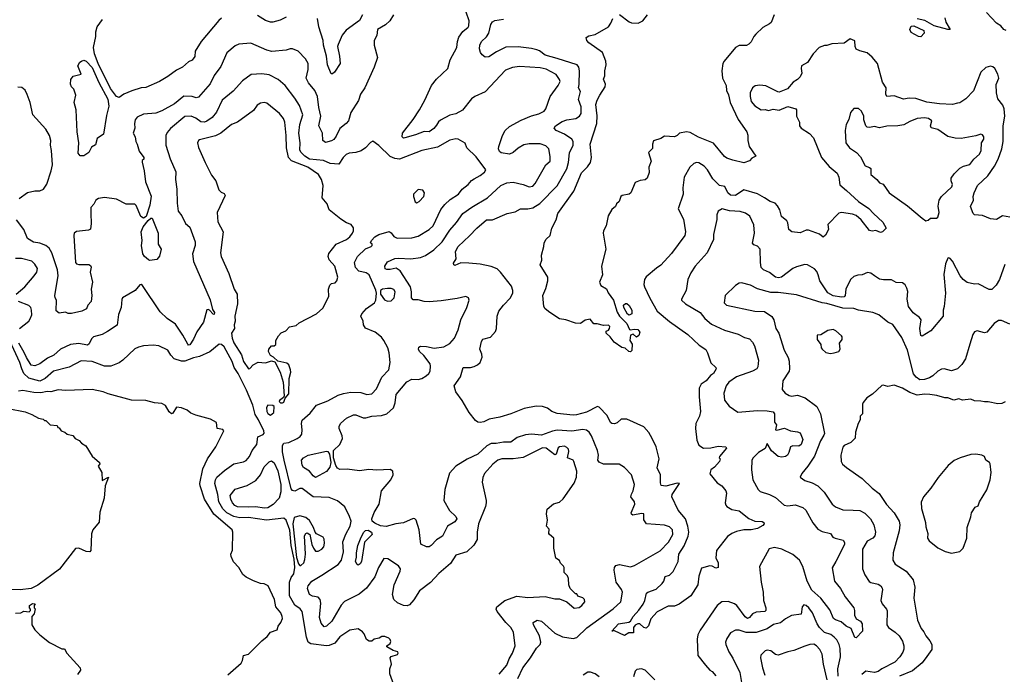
# Model space of a CAD drawing. Extents: x 1678431 to 1860718, y 384618 to 522882.
# Tile 102 of 256: x 1771810 to 1779879, y 417301 to 422664. Entities that reach past the tile are written whole.
import ezdxf

# ---------------------------------------------------------------- set-up
doc = ezdxf.new("R2010")
doc.units = 0

msp = doc.modelspace()

# ---------------------------------------------------------------- linework, layer by layer
at = {"layer": '0CON10XD'}
for points in [[(1774874.4, 422705), (1774842.5, 422655), (1774808.1, 422621.9), (1774741.9, 422585), (1774737.8, 422535), (1774714.4, 422495), (1774715.6, 422455.6), (1774742.5, 422355), (1774715.7, 422275), (1774637.5, 422105), (1774603.1, 422055), (1774586.7, 422003.3), (1774524.4, 421905), (1774503.8, 421835), (1774486.7, 421813.3), (1774435, 421773.3), (1774405, 421710.5), (1774385, 421682.5), (1774365, 421671.1), (1774315, 421659.2), (1774293.7, 421673.7), (1774290.6, 421735), (1774261.5, 421795), (1774277.6, 421875), (1774261.1, 421945), (1774252, 422035), (1774229.2, 422085), (1774175.7, 422145.7), (1774156.8, 422185), (1774175.6, 422255.6), (1774174.5, 422304.5), (1774152.4, 422342.4), (1774093.3, 422405), (1774045, 422424.2), (1774025.8, 422425.8), (1773995, 422415.7), (1773876.6, 422403.4), (1773835, 422415.5), (1773705, 422471.4), (1773605.8, 422464.2), (1773575, 422450.8), (1773508.7, 422391.3), (1773459.4, 422280.6), (1773405, 422205.6), (1773371.3, 422138.7), (1773275, 422029.2), (1773257, 422023), (1773223.6, 422033.6), (1773155, 422036.4), (1773079.4, 421975), (1772975, 421916.2), (1772925, 421899.2), (1772825, 421890), (1772773.8, 421865), (1772758, 421845), (1772752, 421815), (1772754, 421775), (1772740, 421735), (1772756, 421705), (1772761.2, 421665), (1772773.3, 421645), (1772788.3, 421588.3), (1772828.6, 421535), (1772828.1, 421521.9), (1772815, 421510), (1772812.7, 421497.3), (1772829.6, 421425), (1772841.1, 421335), (1772887.6, 421217.6), (1772877.6, 421145), (1772847.4, 421052.6), (1772825, 421038.6), (1772802.6, 421052.6), (1772765, 421142), (1772755, 421153.3), (1772682.6, 421152.6), (1772603.3, 421195), (1772505, 421206.9), (1772455, 421198.5), (1772433.8, 421185), (1772417.1, 421152.9), (1772392.8, 421125), (1772392.6, 421075), (1772397.4, 420995), (1772390.9, 420949.1), (1772375, 420939.5), (1772275, 420929.5), (1772257.6, 420915), (1772254, 420895), (1772266.7, 420675), (1772275, 420664.7), (1772295, 420658.6), (1772377.1, 420657.1), (1772390, 420650), (1772396.1, 420636.1), (1772386.9, 420595), (1772406.4, 420515), (1772396.5, 420455), (1772401.8, 420405), (1772395.5, 420354.5), (1772370, 420325), (1772356.7, 420295), (1772320, 420275), (1772235, 420256.7), (1772207, 420257), (1772185, 420267.5), (1772135, 420260), (1772109.3, 420279.3), (1772113.3, 420365), (1772101.2, 420385), (1772098, 420405), (1772126.2, 420565), (1772120.4, 420615), (1772074.3, 420754.3)], [(1773995, 422684.4), (1773945, 422659.4), (1773885, 422644.4), (1773864.5, 422644.5), (1773825, 422656.9), (1773759.8, 422699.8)], [(1774619.4, 422705), (1774595, 422657.5), (1774485, 422578), (1774453.2, 422536.8), (1774419.1, 422460.9), (1774415.7, 422444.3), (1774431.5, 422365), (1774435.8, 422305), (1774391.2, 422235), (1774375, 422220), (1774361.7, 422221.7), (1774332.3, 422295), (1774325.5, 422365), (1774299.5, 422455), (1774298.1, 422495), (1774262.2, 422605), (1774251.4, 422675)], [(1775893.2, 417266.8), (1775932.2, 417355), (1775996.5, 417435), (1776045.8, 417515), (1776075.8, 417545), (1776081.1, 417565), (1776069.5, 417615), (1776020, 417705), (1776016.7, 417725), (1776050, 417745), (1776085, 417737.3), (1776195, 417637.1), (1776258.7, 417608.7), (1776345, 417593.3), (1776375, 417601.1), (1776457.8, 417682.2), (1776673.7, 417836.3), (1776737.3, 417895), (1776749.6, 417975), (1776742.7, 417995), (1776698.7, 418055), (1776681.8, 418155), (1776684.6, 418175.4), (1776695, 418192.5), (1776725, 418200), (1776815, 418180.5), (1776848.3, 418191.7), (1777057.6, 418312.4), (1777125.8, 418384.2), (1777162.7, 418445), (1777158.9, 418485), (1777135, 418508.1), (1777095, 418521.9), (1776947.5, 418535), (1776925.9, 418565.9), (1776923.8, 418615), (1776905, 418618.2), (1776834.5, 418604.5), (1776822.9, 418612.9), (1776822, 418625), (1776850, 418695), (1776847.3, 418715), (1776818.9, 418755), (1776823, 418777), (1776838.6, 418805), (1776848, 418855), (1776824.2, 418934.2), (1776765.7, 418995.7), (1776723.9, 419023.9), (1776595, 419021.3), (1776558, 419038), (1776547.3, 419055), (1776552.9, 419095), (1776543.8, 419135), (1776496.6, 419255), (1776475.5, 419285.5), (1776455, 419302.2), (1776425, 419306.6), (1776335, 419292.8), (1776215, 419300.8), (1776176.3, 419293.7), (1776085, 419261.2), (1776005, 419267.6), (1775956.4, 419263.6), (1775887.9, 419242.1), (1775835, 419201.8), (1775775, 419204.1), (1775715, 419192.2), (1775675, 419191.5), (1775637.2, 419172.8), (1775563.3, 419105), (1775477, 419063), (1775385, 419005.5), (1775331.7, 418948.3), (1775294.3, 418815), (1775286.2, 418725), (1775332.8, 418642.8), (1775384.3, 418594.3), (1775392.5, 418575), (1775375, 418550.8), (1775315.6, 418515), (1775275, 418432), (1775226.3, 418403.7), (1775183.3, 418355), (1775165, 418345.4), (1775145, 418345.3), (1775097.1, 418367.1), (1775084.7, 418484.7), (1775058.1, 418565), (1775048.8, 418575), (1775035, 418576.5), (1774955, 418541.8), (1774892.5, 418535), (1774812.9, 418512.9), (1774767.8, 418517.8), (1774719.2, 418539.2), (1774699.4, 418555), (1774694.8, 418575), (1774713.8, 418626.2), (1774757.1, 418695), (1774775.9, 418804.1), (1774850.8, 418895), (1774870, 418935), (1774866.7, 418965), (1774845, 418980), (1774737.2, 418972.8), (1774672.4, 418977.6), (1774595, 418969.3), (1774495, 418982.7), (1774435, 418978.2), (1774415, 418990), (1774401.1, 419011.1), (1774381.5, 419075), (1774382.2, 419135), (1774434, 419185), (1774455, 419232.5), (1774453.1, 419255), (1774427.5, 419315), (1774428.9, 419335), (1774442.4, 419357.6), (1774489.6, 419400.4), (1774545, 419425.7), (1774566, 419426), (1774625, 419402.7), (1774646.5, 419403.5), (1774695, 419416), (1774775, 419420.4), (1774817.5, 419435), (1774873.3, 419485), (1774886.9, 419525), (1774896.7, 419593.3), (1774982.8, 419697.2), (1775025, 419717.9), (1775075, 419716.5), (1775105, 419723.3), (1775142, 419745), (1775162.9, 419765), (1775174.5, 419785.5), (1775177.8, 419825), (1775173.1, 419845), (1775121.6, 419911.6), (1775086.5, 419945), (1775078.1, 419965), (1775080, 419980), (1775095, 419990.6), (1775145, 419987.3), (1775206.2, 419973.8), (1775285, 419984.6), (1775335, 420010.9), (1775374.4, 420055), (1775404.3, 420124.3), (1775423.9, 420206.1), (1775473.8, 420305), (1775492.5, 420365), (1775487.5, 420385), (1775465.9, 420395.9), (1775395, 420380.8), (1775265, 420359.5), (1775165, 420353.3), (1775125, 420354.1), (1775075, 420368.6), (1775035, 420367.8), (1775021.7, 420385), (1775021.6, 420435), (1775012.5, 420475), (1774927.7, 420607.7), (1774895, 420628.2), (1774845, 420617.3), (1774818.8, 420618.8), (1774805, 420623.3), (1774802, 420645), (1774825, 420679.2), (1774885, 420707.3), (1774915, 420711.1), (1775015, 420705.4), (1775095, 420714.6), (1775135, 420732.9), (1775205, 420779.1), (1775271.8, 420845), (1775335, 420940), (1775388.7, 421001.3), (1775440.5, 421075), (1775515, 421128.2), (1775645, 421204.4), (1775754.2, 421305), (1775802.9, 421327.1), (1775855, 421334), (1775936.7, 421315), (1775985, 421294.5), (1776015, 421298.9), (1776035, 421322.9), (1776121.8, 421475), (1776155.9, 421504.1), (1776157.8, 421542.2), (1776146.6, 421606.6), (1776121.4, 421631.4), (1776075, 421646.5), (1775985, 421648.1), (1775941.7, 421638.3), (1775895, 421612.5), (1775855, 421575.7), (1775825, 421563.1), (1775755, 421572.9), (1775740.8, 421585), (1775733.1, 421605), (1775736.5, 421625), (1775766.7, 421715), (1775789.5, 421755), (1775825, 421790), (1775919.4, 421840.6), (1776005, 421876.4), (1776065, 421892.1), (1776106.9, 421915), (1776122.2, 421935), (1776156.8, 422035), (1776223.1, 422125), (1776238.5, 422158.5), (1776234.4, 422175), (1776207.5, 422215), (1776125, 422257.7), (1776075, 422270.9), (1775905, 422281.3), (1775847.4, 422272.6), (1775790.5, 422249.5), (1775625.7, 422074.3), (1775540.8, 422035), (1775512.2, 422015), (1775438, 421922), (1775385, 421891.6), (1775335, 421881.1), (1775259.8, 421840.2), (1775242.8, 421827.2), (1775225, 421800), (1775205, 421773.5), (1775165.4, 421744.6), (1775125, 421746.9), (1775055, 421720), (1774965, 421696.4), (1774954.6, 421694.6), (1774945.7, 421705), (1774947.8, 421735), (1775034.7, 421845.3), (1775086.2, 421925), (1775130.4, 422005), (1775185.3, 422124.7), (1775225, 422178.1), (1775318.2, 422265), (1775337.5, 422335), (1775392.5, 422435), (1775397.3, 422485), (1775409.4, 422520.6), (1775442.9, 422567.1), (1775485, 422602.7), (1775491.5, 422615), (1775494.5, 422655), (1775469.6, 422725)], [(1777993.8, 422705), (1777967.6, 422642.4), (1777955, 422629.2), (1777899.5, 422600.5), (1777843.5, 422546.5), (1777825, 422526), (1777805, 422483.8), (1777785, 422463.8), (1777765, 422453.8), (1777706, 422454), (1777675, 422436.2), (1777582.9, 422325), (1777573.3, 422305), (1777563.5, 422245), (1777570.6, 422185), (1777599.2, 422125), (1777602.5, 422085), (1777617.9, 422047.9), (1777632.2, 421985), (1777697.4, 421847.4), (1777770, 421745), (1777777.3, 421717.3), (1777776, 421675), (1777788.8, 421625), (1777842.5, 421545), (1777810.8, 421529.2), (1777791.2, 421508.8), (1777745, 421492), (1777652.7, 421512.7), (1777605, 421529.2), (1777585, 421542.9), (1777495, 421652), (1777371.7, 421701.7), (1777305, 421738.9), (1777274.2, 421745.8), (1777216.2, 421733.8), (1777197.5, 421715), (1777175, 421703.8), (1777095, 421710), (1777065, 421691.2), (1777005, 421672.5), (1776996.2, 421645), (1776995, 421610), (1776962.5, 421575), (1776983.8, 421505), (1776966.2, 421455), (1776967.7, 421412.3), (1776953.3, 421365), (1776935, 421351.2), (1776895, 421345.8), (1776855, 421330), (1776818.8, 421245), (1776805, 421234.2), (1776746, 421224), (1776735, 421216.7), (1776722, 421175), (1776702, 421155), (1776693.3, 421135), (1776661.8, 421108.2), (1776633.1, 421056.9), (1776616.7, 420975), (1776594.6, 420935.4), (1776590.6, 420915), (1776612.9, 420785), (1776578, 420645), (1776587.3, 420575), (1776561.2, 420515), (1776572.5, 420487.5), (1776618, 420458), (1776632.9, 420425), (1776676.5, 420365), (1776707.3, 420267.3), (1776725, 420236), (1776786.7, 420175), (1776807, 420127), (1776815, 420122.5), (1776845, 420128.8), (1776876.4, 420126.4), (1776892.5, 420105), (1776885, 420077.5), (1776865, 420062.5), (1776836.4, 420086.4), (1776815, 420080), (1776811.2, 420035), (1776830, 420005), (1776826.4, 419953.6), (1776815, 419942.5), (1776802.5, 419945), (1776772.5, 419972.5), (1776745, 419978.8), (1776682.5, 420022.5), (1776650, 420065), (1776616.7, 420095), (1776617, 420113), (1776635, 420120), (1776643.8, 420135), (1776645, 420150), (1776635, 420162.5), (1776595, 420157.5), (1776543, 420173), (1776515, 420172.5), (1776485, 420210), (1776445, 420202.5), (1776405, 420176.2), (1776365, 420177.5), (1776285, 420205.6), (1776235, 420212), (1776155, 420264.5), (1776117.5, 420295), (1776104.5, 420315), (1776097.3, 420405), (1776123, 420463), (1776138.9, 420525), (1776138.1, 420555), (1776076, 420655), (1776090, 420695), (1776086.7, 420735), (1776106.2, 420805), (1776108.8, 420835), (1776123.6, 420866.4), (1776156.7, 420895), (1776170, 420955), (1776206.7, 421025), (1776219.2, 421075), (1776350.1, 421259.9), (1776415, 421409.2), (1776462.5, 421457.5), (1776488.6, 421495), (1776496.7, 421535), (1776484.6, 421645.4), (1776540, 421815), (1776543, 421877), (1776531.5, 421968.5), (1776541.1, 422005), (1776564, 422045), (1776609.1, 422115), (1776610, 422135), (1776594.4, 422175.6), (1776606.2, 422205), (1776606.1, 422243.9), (1776617.1, 422295), (1776614.2, 422325), (1776586.7, 422395), (1776475, 422474), (1776458, 422495), (1776451.7, 422518.3), (1776475, 422532.5), (1776525, 422544), (1776635, 422606), (1776655.7, 422635), (1776670.8, 422675)], [(1776725, 422707.5), (1776805, 422645.7), (1776825, 422638.1), (1776877, 422637), (1776916.1, 422653.9), (1776955.4, 422704.6)], [(1779895, 422576.7), (1779873.6, 422583.6), (1779848.8, 422615), (1779815, 422635.8), (1779733.2, 422723.2)], [(1773465, 422677.5), (1773441.9, 422658.1), (1773297.8, 422485), (1773248.6, 422405), (1773246.9, 422363.1), (1773225, 422333.3), (1773195, 422318.8), (1773145, 422276.2), (1773095, 422252), (1773025, 422198.1), (1772955, 422157.5), (1772845, 422108), (1772805, 422106.9), (1772729.1, 422080.9), (1772665, 422053.1), (1772625, 422027.5), (1772605, 422034.5), (1772555, 422100.4), (1772454.5, 422304.5), (1772423.9, 422385), (1772414.5, 422435.5), (1772433.6, 422526.4), (1772433.9, 422563.9), (1772444.3, 422605), (1772488.6, 422665)], [(1776334.6, 421685), (1776275, 421726.8), (1776205.7, 421755), (1776190, 421775), (1776201.9, 421795), (1776255, 421830.5), (1776295, 421844.4), (1776368.8, 421855), (1776398.1, 421875), (1776410.9, 421895), (1776410.2, 421950.2), (1776390.5, 422010.5), (1776405.6, 422075), (1776390, 422105), (1776395.6, 422134.4), (1776397.3, 422245), (1776391.7, 422275), (1776379.4, 422295), (1776215, 422347.4), (1776115, 422372.3), (1776068.7, 422408.7), (1776047.4, 422417.4), (1776005, 422428.2), (1775895, 422440.9), (1775795, 422440), (1775718, 422402), (1775655, 422358.8), (1775625, 422356.5), (1775599.4, 422375), (1775586.7, 422395), (1775579.5, 422425), (1775580.5, 422455), (1775595, 422484.3), (1775635, 422523.1), (1775654, 422554), (1775672.1, 422625), (1775685, 422646.9), (1775705, 422658.9), (1775775, 422669.1)], [(1779195, 422524.5), (1779175, 422525.5), (1779115, 422560.6), (1779104.6, 422585), (1779115, 422612), (1779136, 422615), (1779219.4, 422575), (1779221.1, 422555), (1779195, 422524.5)], [(1779391.7, 422678.3), (1779398.6, 422645), (1779436.2, 422585), (1779415, 422583.8), (1779305, 422614.7), (1779226.9, 422656.9), (1779165, 422672)], [(1779925, 421046.2), (1779865, 421058), (1779815, 421026), (1779765, 421033.3), (1779699.3, 421059.3), (1779635, 421066.2), (1779624, 421075), (1779602.5, 421135), (1779626.2, 421185), (1779623.8, 421215), (1779631.2, 421245), (1779659.2, 421305), (1779744.1, 421385.9), (1779796.9, 421465), (1779827.4, 421522.6), (1779859.6, 421605), (1779868.8, 421665), (1779870.3, 421795), (1779882.7, 421875), (1779878.5, 421935), (1779866.7, 421965), (1779826.6, 422016.6), (1779813.8, 422065), (1779812.2, 422132.2), (1779832.9, 422185), (1779826.7, 422216.7), (1779801.4, 422265), (1779785, 422278.6), (1779765, 422284.4), (1779726.9, 422273.1), (1779686.9, 422235), (1779625, 422081.2), (1779563.3, 422015), (1779515, 421984), (1779495, 421980), (1779455, 421968.8), (1779346.2, 421973.8), (1779245, 421988.4), (1779152.7, 422017.3), (1779099.4, 422020.6), (1779053.5, 422013.5), (1778975, 422039.2), (1778915, 422035.8), (1778908.2, 422055), (1778909.2, 422105), (1778881.5, 422151.5), (1778838.9, 422305), (1778795, 422357.5), (1778755, 422393.8), (1778695, 422408.8), (1778665, 422423.3), (1778656.2, 422445), (1778655, 422490), (1778615, 422507.5), (1778565, 422471.2), (1778464.1, 422465.9), (1778425, 422453.3), (1778405, 422453.3), (1778362.5, 422435), (1778313.3, 422385), (1778265, 422312.5), (1778217.5, 422285), (1778214.2, 422265), (1778220, 422225), (1778206.2, 422195), (1778185, 422174), (1778147.3, 422152.7), (1778101.7, 422098.3), (1778035, 422071.1), (1778022.1, 422072.1), (1777925, 422123.1), (1777875, 422128.9), (1777836.6, 422123.4), (1777814.2, 422105), (1777796.5, 422065), (1777795.5, 422035.5), (1777804.4, 421995), (1777835, 421959.4), (1777885, 421925.8), (1777917.8, 421927.8), (1777945, 421921.2), (1777985, 421930), (1778035, 421924.2), (1778105, 421952), (1778170, 421935), (1778176.2, 421925), (1778176.7, 421875), (1778201.2, 421825), (1778200, 421795), (1778215, 421776.7), (1778281.3, 421731.3), (1778315.4, 421695.4), (1778381.9, 421535), (1778442.7, 421462.7), (1778508, 421408), (1778522.5, 421375), (1778532.1, 421312.1), (1778585, 421265.7), (1778684.3, 421175), (1778767.8, 421117.8), (1778805.8, 421075), (1778884, 421005), (1778910, 420955), (1778880, 420925), (1778865, 420920), (1778825, 420936.7), (1778795, 420931.2), (1778775, 420938), (1778705.5, 421025.5), (1778665, 421060.8), (1778635, 421071.4), (1778545, 421084.2), (1778522.1, 421077.9), (1778432.5, 420985), (1778438.8, 420945), (1778412.3, 420897.7), (1778395, 420882.5), (1778365, 420908), (1778275, 420940), (1778255, 420939.2), (1778205, 420918), (1778137.5, 420925), (1778113.8, 420945), (1778105, 421000), (1778096.1, 421016.1), (1778051.7, 421051.7), (1778040, 421105), (1778020.3, 421140.3), (1777999.7, 421159.7), (1777958.8, 421175), (1777914.6, 421204.6), (1777855, 421238.1), (1777745, 421269.2), (1777675, 421224.3), (1777635, 421226.2), (1777611.8, 421245), (1777587.9, 421297.9), (1777545, 421305.5), (1777489.8, 421359.8), (1777447.5, 421435), (1777419.4, 421465), (1777375, 421492.5), (1777355, 421494), (1777333.3, 421485), (1777301.2, 421455), (1777255.8, 421375), (1777243, 421287), (1777246.5, 421233.5), (1777206, 421115), (1777249.1, 421029.1), (1777266.8, 420926.8), (1777260, 420895), (1777150.3, 420749.7), (1777065, 420654), (1777027.5, 420627.5), (1776943.2, 420556.8), (1776930.8, 420535), (1776925.7, 420495), (1776930, 420475), (1776975, 420382), (1777033.8, 420275), (1777135, 420190.6), (1777284, 420084), (1777378.9, 419998.9), (1777432.1, 419962.1), (1777447.8, 419935), (1777473, 419853), (1777513.8, 419815), (1777517.5, 419805), (1777496.4, 419765), (1777472.2, 419747.8), (1777435.7, 419705), (1777395, 419677.1), (1777378.9, 419645), (1777377.5, 419575), (1777388.9, 419455), (1777380, 419415), (1777349.5, 419355), (1777347.5, 419315), (1777358.5, 419218.5), (1777375, 419178.6), (1777414.5, 419154.5), (1777475, 419156.7), (1777535, 419170), (1777597.5, 419165), (1777601.2, 419155), (1777544, 419085), (1777543.3, 419075), (1777551.2, 419065), (1777545.6, 419045), (1777505, 418996.9), (1777473.1, 418975), (1777465, 418943.3), (1777525, 418868.8), (1777565, 418846), (1777597.1, 418805), (1777601.4, 418785), (1777592.5, 418705), (1777596.4, 418686.4), (1777606.1, 418676.1), (1777645, 418652), (1777705, 418640.8), (1777785, 418576.7), (1777835, 418556.7), (1777895, 418552), (1777908, 418545), (1777911.2, 418535), (1777900.5, 418519.5), (1777855, 418495.8), (1777805, 418484.4), (1777745, 418484.5), (1777685, 418470), (1777645.4, 418454.6), (1777609.1, 418430.9), (1777520.8, 418315), (1777514.4, 418254.4), (1777532.9, 418215), (1777534, 418176), (1777515, 418170.8), (1777485, 418187.1), (1777465, 418190.6), (1777398.3, 418171.7), (1777375.8, 418104.2), (1777368.1, 418035), (1777310, 417945), (1777213.8, 417875), (1777175, 417860), (1777125, 417858.8), (1777035, 417812), (1776983.4, 417756.6), (1776962.4, 417697.6), (1776945, 417678.8), (1776925, 417684.3), (1776893.1, 417713.1), (1776875, 417714.3), (1776855, 417702.9), (1776841.4, 417685), (1776840, 417640), (1776800.7, 417639.3), (1776765, 417620), (1776685, 417657.5), (1776670, 417660), (1776670, 417655), (1776662.5, 417655), (1776718, 417715), (1776801.7, 417728.3), (1776815, 417736), (1776838.5, 417775), (1776884.7, 417825.3), (1776918.6, 417875), (1776932.5, 417905), (1776946.2, 417965), (1776957.5, 417975), (1777025, 417999.2), (1777074.2, 418045), (1777087.5, 418065), (1777098.3, 418101.7), (1777135, 418112.5), (1777165, 418144.2), (1777207.3, 418225), (1777211.6, 418285), (1777255, 418354.3), (1777288, 418432), (1777292.2, 418465), (1777285.7, 418515), (1777265.6, 418575.6), (1777205.4, 418645), (1777155.5, 418755), (1777157.5, 418775), (1777218, 418865), (1777197.5, 418867.5), (1777105, 418841.6), (1777067.7, 418847.7), (1777060.9, 418870.9), (1777061.5, 418935), (1777033.7, 418993.7), (1777050, 419065), (1777025.5, 419165), (1776993.6, 419233.6), (1776965, 419281.5), (1776925, 419327.3), (1776785, 419392.5), (1776739.7, 419390.3), (1776705, 419360), (1776685, 419353.5), (1776663.8, 419355), (1776650.8, 419365), (1776625, 419420), (1776558.3, 419488.3), (1776545, 419494), (1776455, 419449.2), (1776373.8, 419426.2), (1776346.1, 419423.9), (1776215, 419438.9), (1776171.2, 419455), (1776135, 419481.4), (1776095, 419494.2), (1776041.7, 419498.3), (1775945, 419478.8), (1775835, 419434), (1775745, 419407.5), (1775657.5, 419392.5), (1775615, 419370), (1775585, 419364.4), (1775565, 419367.5), (1775545, 419380), (1775494.5, 419445.5), (1775435.4, 419545.4), (1775384.3, 419615), (1775370, 419665), (1775422.7, 419737.3), (1775445, 419813.3), (1775504.5, 419815.5), (1775535, 419823.5), (1775562.6, 419837.4), (1775583.3, 419856.7), (1775600.3, 419899.7), (1775598, 419925), (1775581.9, 419965), (1775593.3, 420026.7), (1775605, 420045.8), (1775667.2, 420062.8), (1775709.4, 420110.6), (1775718.5, 420135), (1775723.1, 420235), (1775737.1, 420275), (1775774.3, 420325), (1775832, 420385), (1775851.4, 420425), (1775852.5, 420445), (1775840.8, 420480.8), (1775750, 420595), (1775721.7, 420621.7), (1775675, 420642.9), (1775585, 420660.4), (1775490.2, 420670.2), (1775425, 420672.9), (1775375, 420650), (1775367.5, 420655), (1775365, 420670), (1775386.7, 420705), (1775381.4, 420765), (1775402.9, 420805), (1775497.6, 420892.4), (1775555, 420957.1), (1775635, 421024.2), (1775685, 421023.3), (1775805, 421075.6), (1775871.1, 421088.9), (1775914.6, 421115.4), (1775975.5, 421115.5), (1776015, 421123.3), (1776072.2, 421157.8), (1776215.7, 421304.3), (1776295, 421442.9), (1776308, 421495), (1776316.7, 421573.3), (1776346.2, 421635), (1776344.6, 421665), (1776334.6, 421685)], [(1772305, 421547.5), (1772290.7, 421570.7), (1772294.2, 421655), (1772280.4, 421745), (1772274.5, 421924.5), (1772256.9, 421985), (1772270, 422045), (1772253.3, 422095), (1772234.2, 422114.2), (1772226.2, 422135), (1772230, 422175), (1772248.8, 422201.2), (1772313.3, 422216.7), (1772286.7, 422285), (1772303.3, 422315), (1772317.5, 422325), (1772335, 422333.3), (1772355, 422325.7), (1772405, 422272.7), (1772459.6, 422149.6), (1772532.6, 422012.6), (1772540.5, 421955), (1772521.3, 421878.7), (1772496.2, 421725), (1772445, 421690), (1772430.7, 421639.3), (1772400, 421620), (1772376, 421575), (1772335, 421550), (1772305, 421547.5)], [(1774734.2, 420424.2), (1774729.5, 420449.5), (1774672.9, 420575), (1774649, 420589), (1774590, 420605), (1774561.2, 420635), (1774553.3, 420675), (1774577.3, 420722.7), (1774645, 420786), (1774690.8, 420805), (1774700, 420815), (1774700, 420825), (1774683.8, 420835), (1774692.5, 420855), (1774720.8, 420885), (1774754.2, 420905), (1774837.9, 420927.9), (1774855, 420918.8), (1774875, 420888.6), (1774904.6, 420874.6), (1775023.7, 420876.3), (1775075, 420889.5), (1775165, 420946.5), (1775198.5, 420975), (1775261.4, 421108.6), (1775295, 421151.1), (1775338.5, 421191.5), (1775405, 421235.7), (1775435, 421276.7), (1775485, 421313.1), (1775512.7, 421347.3), (1775535, 421361.2), (1775585, 421388.8), (1775618.6, 421415), (1775630, 421435), (1775551.7, 421541.7), (1775474.5, 421614.5), (1775461.2, 421651.2), (1775404.3, 421684.3), (1775385, 421689.2), (1775335, 421677.8), (1775235, 421618.5), (1775105, 421591.8), (1774922.8, 421522.8), (1774885, 421527.1), (1774845, 421543.8), (1774752.7, 421632.7), (1774705, 421668.8), (1774685, 421659.2), (1774645.3, 421614.7), (1774609.2, 421590.8), (1774565, 421575.3), (1774509.8, 421570.2), (1774485, 421560), (1774460.5, 421535), (1774425, 421479.4), (1774355, 421485.3), (1774299.9, 421509.9), (1774185, 421522), (1774147.8, 421545), (1774116.2, 421575), (1774106.2, 421596.2), (1774110, 421655), (1774096.5, 421735), (1774106.5, 421805), (1774129.6, 421885), (1774101.9, 421961.9), (1774065, 422021.4), (1773985.4, 422125.4), (1773928, 422175), (1773855, 422212.2), (1773795, 422221.1), (1773708, 422215), (1773635, 422164.4), (1773560.8, 422079.2), (1773470, 422005), (1773424, 421906), (1773388.1, 421861.9), (1773345, 421831.8), (1773325, 421825.4), (1773295, 421828.2), (1773253, 421857), (1773215, 421874.6), (1773165, 421872.3), (1773046, 421774), (1773018.7, 421741.3), (1773006.7, 421715), (1773009.1, 421635), (1773044, 421525), (1773088.9, 421418.9), (1773087.5, 421355), (1773099.1, 421275), (1773099.7, 421159.7), (1773110, 421095), (1773137.9, 421057.9), (1773168.8, 420995), (1773203.3, 420963.3), (1773248.6, 420845), (1773247.5, 420815), (1773227.4, 420745), (1773234.3, 420684.3), (1773372.4, 420367.6), (1773390.2, 420290.2), (1773405.9, 420265), (1773405, 420250), (1773395, 420251.4), (1773365.6, 420285.6), (1773355, 420290.8), (1773345, 420285.8), (1773315.5, 420185), (1773262.6, 420107.4), (1773235, 420045.8), (1773205, 420000.8), (1773195, 419998), (1773188, 420005), (1773148.2, 420078.2), (1773088.3, 420168.3), (1773018.8, 420215), (1772961.5, 420271.5), (1772816.5, 420486.5), (1772805, 420494.3), (1772795, 420492.5), (1772756.5, 420445), (1772654.2, 420385), (1772647.1, 420372.9), (1772640.8, 420305), (1772621.3, 420248.7), (1772609.5, 420160.5), (1772529.4, 420110.6), (1772485.9, 420084.1), (1772415, 420065.6), (1772400.1, 420049.9), (1772380.5, 420009.5), (1772365, 419997.8), (1772295, 420011.9), (1772226.7, 420003.3), (1772145, 419965.4), (1772089.5, 419915), (1772038.6, 419891.4), (1771975, 419844.1), (1771935, 419827.5), (1771905, 419833.2), (1771865, 419895.5), (1771848, 419938), (1771803.5, 420015)], [(1771805, 421200), (1771875, 421247.8), (1771935, 421261.4), (1771975, 421262.9), (1772005, 421276), (1772033.8, 421316.2), (1772068.5, 421425), (1772078.2, 421475), (1772071.9, 421591.9), (1772062.9, 421635), (1772066.5, 421675), (1772055.6, 421715), (1772025, 421767.5), (1771917.8, 421885), (1771896.2, 421986.2), (1771870.5, 422050.5), (1771855.8, 422085.8), (1771828.9, 422108.9), (1771795, 422110.6)], [(1773965, 419524), (1773975, 419531.2), (1773987, 419563), (1774015, 419597.5), (1774018.8, 419725), (1774031.2, 419775), (1774030, 419795), (1774015, 419837.5), (1774000.5, 419850.5), (1773925, 419866.7), (1773889.3, 419899.3), (1773865, 419912.5), (1773850, 419945), (1773852.5, 419965), (1773875, 419992.5), (1773897, 419993), (1773908.3, 420001.7), (1773910, 420035), (1773930, 420075), (1773952.7, 420097.3), (1773990, 420115), (1774021.7, 420148.3), (1774075, 420158.8), (1774099.2, 420180.8), (1774243.8, 420255), (1774295, 420302), (1774343.5, 420395), (1774341.4, 420455), (1774350.5, 420489.5), (1774365, 420503.3), (1774395, 420507.5), (1774410, 420525), (1774416.2, 420555), (1774393.8, 420645), (1774345.7, 420695.7), (1774339.2, 420725), (1774342.7, 420747.3), (1774404.4, 420825.6), (1774487.7, 420862.3), (1774515.8, 420885), (1774538, 420915), (1774546.2, 420935), (1774545, 420960), (1774526.2, 420986.2), (1774489.3, 420999.3), (1774441.2, 421031.2), (1774347.5, 421105), (1774330, 421155), (1774290, 421205), (1774297.5, 421305), (1774284.2, 421355), (1774260, 421395), (1774171.9, 421455), (1774038.8, 421508.8), (1774013.2, 421535), (1773995.9, 421614.1), (1773994.7, 421715), (1773982.7, 421825), (1773971.5, 421855), (1773940.6, 421895), (1773835, 421979.4), (1773815, 421984.4), (1773785, 421981.4), (1773755, 421964.3), (1773725, 421920), (1773594.5, 421824.5), (1773545, 421805.4), (1773459.2, 421735), (1773415, 421713.9), (1773285, 421680.6), (1773275.6, 421674.4), (1773267.5, 421655), (1773275.7, 421615.7), (1773330, 421495), (1773381.7, 421391.7), (1773418.1, 421345), (1773441.2, 421271.2), (1773460.8, 421250.8), (1773485, 421240.6), (1773493.5, 421225), (1773428.6, 421085), (1773435, 421007.5), (1773478.9, 420925), (1773456.9, 420755), (1773462.7, 420722.7), (1773523.3, 420585), (1773567.5, 420457.5), (1773591.9, 420415), (1773595.7, 420335), (1773572.9, 420235), (1773576.2, 420195), (1773568, 420165), (1773570.8, 420135), (1773544.7, 420095.3), (1773550.7, 420055), (1773565, 420015.6), (1773628.2, 419918.2), (1773644.3, 419864.3), (1773685, 419804.6), (1773695, 419805.5), (1773723.5, 419836.5), (1773765, 419857.2), (1773825, 419852.7), (1773875, 419868), (1773901.2, 419861.2), (1773943.8, 419775), (1773970, 419695), (1773977.1, 419582.9), (1773971.4, 419568.6), (1773940, 419545), (1773937.5, 419535), (1773946.4, 419526.4), (1773965, 419524)], [(1779235, 421017.5), (1779255, 421022.5), (1779275, 421036.7), (1779321.7, 421038.3), (1779335, 421047.5), (1779345.7, 421085), (1779335.9, 421135.9), (1779344.4, 421185), (1779364.5, 421215), (1779447.3, 421295), (1779453.3, 421315), (1779442.9, 421345), (1779443.3, 421365), (1779468.2, 421401.8), (1779515, 421447.5), (1779545, 421464), (1779595, 421477.5), (1779629.1, 421520.9), (1779675, 421562.5), (1779688.5, 421591.5), (1779692.5, 421655), (1779711.1, 421685), (1779711.4, 421705), (1779700.6, 421720.6), (1779685.7, 421725.7), (1779645, 421711.4), (1779525, 421690), (1779475, 421693.1), (1779415, 421706.4), (1779334.1, 421764.1), (1779278.6, 421778.6), (1779273.1, 421795), (1779284, 421835), (1779256.7, 421855), (1779225, 421861.4), (1779164.4, 421855.6), (1779105, 421831.4), (1779055, 421801.4), (1779005, 421795.8), (1778915, 421791.2), (1778855, 421778), (1778815, 421790), (1778775, 421780), (1778755, 421782.5), (1778743.3, 421795), (1778728.8, 421845), (1778728.8, 421875), (1778708.8, 421915), (1778685, 421936), (1778645, 421936.2), (1778617, 421903), (1778603.9, 421846.1), (1778582, 421805), (1778575.8, 421755), (1778580, 421655), (1778608.8, 421615), (1778666.4, 421576.4), (1778701.3, 421541.3), (1778737.3, 421467.3), (1778774.3, 421454.3), (1778784, 421445), (1778785.8, 421395), (1778833.3, 421355), (1778855, 421327.5), (1778885, 421316.7), (1778935.8, 421245), (1779085, 421138.6), (1779205, 421036.7), (1779235, 421017.5)], [(1775065, 421163.3), (1775085, 421173.3), (1775123.3, 421215), (1775126.7, 421245), (1775115, 421266.7), (1775075, 421272.5), (1775037.5, 421235), (1775037.5, 421215), (1775052.3, 421172.3), (1775065, 421163.3)], [(1779882.7, 420657.3), (1779839.2, 420535), (1779810.8, 420489.2), (1779775, 420453.8), (1779755, 420452.9), (1779665, 420499.2), (1779633.6, 420496.4), (1779575, 420512), (1779542, 420535), (1779517.5, 420565), (1779455, 420686.2), (1779435, 420706.7), (1779425, 420712.5), (1779415, 420710), (1779398, 420665), (1779384.3, 420575.7), (1779395.6, 420424.4), (1779386.9, 420315), (1779377.8, 420285), (1779377.5, 420235), (1779276.1, 420115), (1779205, 420072.5), (1779195, 420077.5), (1779185.5, 420135), (1779198.6, 420205), (1779182.5, 420225), (1779132.5, 420262.5), (1779093.8, 420315), (1779083.3, 420375), (1779087, 420437), (1779081.1, 420465), (1779065, 420492.5), (1779045, 420508.5), (1778991.5, 420511.5), (1778955, 420531.9), (1778887.5, 420532.5), (1778855, 420539.1), (1778814.7, 420564.7), (1778785, 420586.9), (1778757.7, 420592.3), (1778715, 420574.2), (1778678.3, 420571.7), (1778645, 420559.2), (1778619.2, 420535), (1778580.4, 420455), (1778573.9, 420405), (1778565, 420394.7), (1778545, 420389.5), (1778475, 420401.2), (1778433.1, 420425), (1778365.8, 420525.8), (1778354.5, 420575), (1778341.3, 420601.3), (1778321.9, 420621.9), (1778265, 420654.4), (1778245, 420657.5), (1778175, 420639.5), (1778145.8, 420625), (1778054, 420556), (1778029.3, 420549.3), (1778005, 420553.6), (1777955, 420591.8), (1777904.3, 420615), (1777887.5, 420635), (1777879.6, 420675), (1777876.7, 420785), (1777855, 420810), (1777825, 420820.8), (1777814.4, 420834.4), (1777832.9, 420915), (1777825, 420983.8), (1777794.7, 421054.7), (1777758.8, 421078.8), (1777713.8, 421093.8), (1777626.9, 421096.9), (1777566.6, 421113.4), (1777534.7, 421095.3), (1777521.8, 421065), (1777521.7, 421028.3), (1777496.6, 420903.4), (1777495.4, 420864.6), (1777442.5, 420755), (1777345.8, 420645), (1777309.7, 420590.3), (1777286, 420535), (1777270.8, 420445), (1777233.8, 420375), (1777233.8, 420365), (1777266.2, 420335), (1777386, 420266), (1777425, 420216.9), (1777478.3, 420168.3), (1777585, 420120), (1777696.6, 420086.6), (1777749.5, 420059.5), (1777790.6, 420050.6), (1777815, 420022.5), (1777832.5, 419992.5), (1777865.6, 419875), (1777859.8, 419820.2), (1777850, 419805), (1777815.5, 419785), (1777685, 419738.6), (1777621.2, 419695), (1777599.6, 419665), (1777581.2, 419605), (1777587, 419547), (1777625, 419498), (1777695, 419448), (1777855, 419463.1), (1777935, 419460), (1777985, 419450), (1777995.6, 419435), (1777995.9, 419365.9), (1778011.2, 419345), (1778004.3, 419304.3), (1778015, 419302.2), (1778078.7, 419318.7), (1778127, 419297), (1778185, 419288.5), (1778205, 419278.6), (1778227.5, 419225), (1778215.3, 419185), (1778195, 419171.3), (1778145, 419172.2), (1778126.7, 419165), (1778112.4, 419117.6), (1778100.8, 419095), (1778085, 419084.1), (1778055, 419080.3), (1778025, 419085.5), (1777970.8, 419130.8), (1777935, 419192.5), (1777919.5, 419150.5), (1777865, 419119.2), (1777820, 419075), (1777808.6, 419055), (1777805.7, 418975), (1777818.1, 418895), (1777860.6, 418815), (1777877.4, 418797.4), (1777955, 418774.2), (1778005, 418750), (1778075.4, 418685.4), (1778105, 418680.5), (1778165, 418688.9), (1778228.7, 418668.7), (1778253.5, 418645), (1778310.6, 418540.6), (1778349.4, 418489.4), (1778385, 418470.5), (1778453.3, 418455), (1778474.3, 418424.3), (1778492.5, 418415), (1778559.3, 418399.3), (1778569.7, 418379.7), (1778569.5, 418365), (1778497.1, 418225), (1778467.9, 418172.1), (1778487.8, 418065), (1778536.9, 418005), (1778573.6, 417935), (1778646.2, 417846.2), (1778652.2, 417825), (1778651.4, 417785), (1778665, 417756.7), (1778700, 417735), (1778713.8, 417715), (1778715.9, 417654.1), (1778665, 417600), (1778655, 417602.5), (1778625, 417675.7), (1778583.8, 417695), (1778540.5, 417730.5), (1778496.5, 417746.5), (1778479.2, 417759.2), (1778448.7, 417828.7), (1778375.6, 417925.6), (1778300.3, 417990.3), (1778264.3, 418064.3), (1778228.9, 418185), (1778199.1, 418235), (1778145, 418281.5), (1778055, 418326.2), (1777995, 418338.5), (1777951.8, 418328.2), (1777872.5, 418185), (1777885.6, 418055), (1777903.8, 417973.8), (1777905.4, 417905), (1777923.6, 417845), (1777923.3, 417825), (1777915.7, 417815), (1777845, 417810.9), (1777815.8, 417795), (1777791.5, 417765), (1777775, 417758.2), (1777755, 417770.8), (1777685.5, 417865), (1777668.9, 417878.9), (1777615, 417897.5), (1777565, 417895.8), (1777525.8, 417865), (1777385, 417661.2), (1777368.1, 417625), (1777360.9, 417589.1), (1777368.6, 417455), (1777429.2, 417375), (1777465, 417335.8), (1777483.8, 417323.8)], [(1772074.3, 420754.3), (1772051.9, 420791.9), (1772025, 420815.4), (1771975, 420834.6), (1771922.4, 420842.4), (1771875, 420871.4), (1771844.6, 420945), (1771785.6, 421025)], [(1772875, 420691.2), (1772865, 420696.7), (1772833.7, 420723.7), (1772820, 420745), (1772809.3, 420815), (1772814.3, 420855), (1772806.9, 420925), (1772822.8, 420967.2), (1772862.4, 421017.6), (1772885, 421037.5), (1772895, 421038.8), (1772945.8, 420915), (1772943.8, 420825), (1772969.2, 420785), (1772955, 420726.7), (1772935, 420700), (1772895, 420694.2), (1772875, 420691.2)], [(1771781.4, 420415), (1771852.5, 420475), (1771930, 420565), (1771950.6, 420595), (1771955.6, 420625), (1771935, 420662), (1771908.8, 420685), (1771825, 420707.7), (1771775, 420708.2)], [(1774825, 420356.7), (1774855, 420361.2), (1774880, 420385), (1774885.8, 420435), (1774875, 420453.3), (1774855, 420462), (1774823, 420463), (1774784.5, 420455.5), (1774766.7, 420445), (1774766.2, 420415), (1774800.3, 420370.3), (1774825, 420356.7)], [(1779925, 420169.2), (1779855, 420198.8), (1779831.3, 420198.7), (1779794.5, 420175.5), (1779735, 420103.8), (1779715, 420098), (1779655, 420113.8), (1779635, 420106.7), (1779620.8, 420085), (1779595.7, 420005), (1779560.8, 419885), (1779529.9, 419840.1), (1779495, 419804.5), (1779445, 419786.2), (1779385, 419803.1), (1779365, 419801.4), (1779334.6, 419785.4), (1779292.2, 419745), (1779265, 419728.9), (1779225, 419716), (1779185, 419714.7), (1779155, 419734.5), (1779135, 419762.9), (1779085, 419955.8), (1779039.6, 420059.6), (1778965, 420166), (1778925, 420186.2), (1778850, 420245), (1778802.5, 420265), (1778685, 420283.3), (1778645, 420297.9), (1778555, 420301.6), (1778425, 420337.6), (1778385, 420343.3), (1778175, 420410.5), (1778025, 420428.9), (1777965, 420429.6), (1777855, 420458.6), (1777798.3, 420488.3), (1777725, 420507.1), (1777705, 420505.8), (1777675, 420487.5), (1777592.5, 420405), (1777583.8, 420345), (1777603.3, 420325), (1777834.2, 420275.8), (1777914, 420274), (1777972.7, 420232.7), (1777990.8, 420205), (1778007.5, 420135), (1778030.6, 420095), (1778075, 419956.7), (1778106.4, 419896.4), (1778115.6, 419865.6)], [(1771808.2, 420135), (1771885, 420194.6), (1771897.4, 420212.6), (1771908.6, 420245), (1771907.8, 420285), (1771901.1, 420305), (1771885, 420323.1), (1771800, 420355)], [(1775739.3, 417300.7), (1775802.9, 417375), (1775821.2, 417428.8), (1775848.5, 417475), (1775871.8, 417535), (1775855.8, 417645), (1775834.5, 417684.5), (1775794, 417724), (1775722.9, 417815), (1775714.3, 417835), (1775719.5, 417855), (1775785, 417905.2), (1775885, 417940), (1775975, 417930.6), (1776117.6, 417937.6), (1776195, 417918.6), (1776235, 417918.8), (1776292.5, 417895), (1776354.1, 417844.1), (1776395, 417848.8), (1776417.5, 417865), (1776440, 417895), (1776437.5, 417915), (1776425, 417927.5), (1776385, 417940), (1776375, 417960), (1776365, 417960), (1776320, 418005), (1776310, 418035), (1776308.8, 418085), (1776298.8, 418108.8), (1776271.2, 418135), (1776271.2, 418175), (1776265.8, 418185.8), (1776241.7, 418211.7), (1776233, 418233), (1776202.9, 418252.9), (1776187.5, 418335), (1776186.2, 418415), (1776152.5, 418445), (1776147.5, 418455), (1776148.8, 418488.8), (1776126.7, 418515), (1776136.2, 418565), (1776127.5, 418615), (1776132.5, 418655), (1776185, 418696.7), (1776235, 418710), (1776265, 418737.5), (1776352.7, 418867.3), (1776374, 418915), (1776375.7, 418965.7), (1776352.5, 419045), (1776345, 419055.7), (1776299.2, 419075), (1776311.4, 419125), (1776307.1, 419145), (1776295, 419160), (1776275, 419170), (1776235, 419165.8), (1776223.8, 419156.2), (1776207.5, 419105), (1776195, 419099.4), (1776125, 419152.5), (1776095, 419156.9), (1775935, 419076.9), (1775855, 419065.9), (1775762.5, 419065), (1775728.8, 419055), (1775686.8, 419023.2), (1775620, 418945), (1775605, 418912.5), (1775600.8, 418875), (1775634, 418725), (1775633.8, 418705), (1775628, 418675), (1775569.5, 418535), (1775558.9, 418465), (1775558.2, 418405), (1775531.9, 418358.1), (1775475.5, 418304.5), (1775385, 418276.2), (1775341.7, 418208.3), (1775245, 418126.4), (1775176, 418054), (1775086.7, 417985), (1775039.3, 417910.7), (1775005, 417870), (1774985, 417862.5), (1774955, 417863.8), (1774905.3, 417885.3), (1774875.6, 417915), (1774865.6, 417954.4), (1774880, 418035), (1774927.8, 418145), (1774930.5, 418165), (1774915, 418189.4), (1774826.9, 418246.9), (1774795, 418248.6), (1774751.9, 418175), (1774720.9, 418099.1), (1774653.1, 418006.9), (1774593.5, 417956.5), (1774472.6, 417897.4), (1774445, 417867.5), (1774368.2, 417735), (1774325, 417694.2), (1774305, 417690.8), (1774280.6, 417720.6), (1774267.6, 417765), (1774278.8, 417885), (1774272.8, 417915), (1774255, 417933.3), (1774210.5, 417940.5), (1774184.2, 417955), (1774168.2, 418005), (1774173.4, 418026.6), (1774205.2, 418064.8), (1774287.5, 418112.5), (1774419.2, 418200.8), (1774448, 418235), (1774462.8, 418305), (1774458.2, 418385), (1774482.1, 418447.9), (1774518.5, 418515), (1774525.4, 418555), (1774513.5, 418593.5), (1774473.5, 418673.5), (1774415, 418722.9), (1774345, 418749.4), (1774215.2, 418755.2), (1774125, 418822.7), (1774105, 418822.7), (1774065, 418800.4), (1774045, 418806.2), (1774035, 418821.8), (1773976.7, 419055), (1773965.2, 419124.8), (1773964.3, 419175.7), (1773975, 419193.3), (1774015, 419200), (1774085, 419232.2), (1774109.8, 419250.2), (1774121.8, 419268.2), (1774125.6, 419305), (1774118.9, 419355), (1774125, 419383.3), (1774189.7, 419440.3), (1774243.7, 419506.3), (1774335, 419541.2), (1774420.8, 419589.2), (1774465, 419602.5), (1774525, 419611.1), (1774605, 419610), (1774655, 419592.2), (1774695, 419599.1), (1774735, 419640), (1774778.6, 419735), (1774835.4, 419794.6), (1774846.2, 419855), (1774838.5, 419935), (1774826.2, 419975), (1774795, 420036), (1774775, 420064), (1774723.6, 420103.6), (1774645, 420136.2), (1774628, 420165), (1774624.1, 420194.1), (1774606.7, 420235), (1774613.3, 420255), (1774651.7, 420298.3), (1774718, 420345), (1774727.5, 420365), (1774734.2, 420424.2)], [(1776805, 420244), (1776791.9, 420251.9), (1776760.8, 420305), (1776758.8, 420325), (1776775, 420339.2), (1776785, 420338.1), (1776805, 420321.4), (1776825.3, 420285), (1776825.6, 420255), (1776805, 420244)], [(1778455, 419928.8), (1778485, 419934), (1778522.5, 419945), (1778532.5, 419965), (1778527.5, 420015), (1778550, 420045), (1778551.2, 420065), (1778544, 420075), (1778498.8, 420115), (1778475, 420126.2), (1778433.3, 420116.7), (1778375, 420081.2), (1778345, 420080), (1778346.2, 420045), (1778374.2, 420004.2), (1778378.8, 419975), (1778385.8, 419965.8), (1778416.1, 419936.1), (1778455, 419928.8)], [(1774876.7, 417215), (1774842.5, 417305), (1774843.6, 417346.4), (1774856.7, 417385), (1774847.5, 417435), (1774855, 417446.7), (1774905, 417463.3), (1774912.5, 417475), (1774910, 417485), (1774870, 417495), (1774820, 417525), (1774820, 417535), (1774846.4, 417553.6), (1774851.7, 417568.3), (1774847.5, 417585), (1774835, 417597.5), (1774801.7, 417611.7), (1774778.3, 417611.7), (1774755, 417597.5), (1774715, 417587.5), (1774695, 417572.5), (1774675, 417572.5), (1774652.5, 417585), (1774633.6, 417633.6), (1774619.5, 417649.5), (1774585, 417672.5), (1774515, 417663.3), (1774435, 417607.5), (1774393, 417557), (1774345, 417535.6), (1774325, 417533.3), (1774195, 417550), (1774172.9, 417565), (1774160.5, 417605), (1774125.5, 417815), (1774108.6, 417838.6), (1774065, 417868.6), (1774022.3, 417945), (1774020, 418055), (1774035, 418094), (1774055.7, 418125), (1774063.9, 418175), (1774059.5, 418245), (1774034.7, 418355), (1774022.8, 418482.8), (1773994.4, 418564.4), (1773975, 418580.8), (1773833.6, 418563.6), (1773686.6, 418586.6), (1773615, 418583), (1773564.9, 418594.9), (1773507.5, 418625), (1773475.7, 418655.7), (1773442.7, 418715), (1773432.9, 418772.9), (1773409.4, 418865), (1773413.9, 418895), (1773425, 418915.6), (1773488.5, 418971.5), (1773565, 419024.3), (1773645, 419040.6), (1773665, 419052.9), (1773694.5, 419085), (1773715.9, 419134.1), (1773753.1, 419185), (1773762.7, 419247.3), (1773805, 419265.8), (1773814.3, 419275.7), (1773810.6, 419295), (1773766.7, 419386.7), (1773738.9, 419428.9), (1773720.6, 419505), (1773669, 419629), (1773601.5, 419765), (1773568.7, 419815), (1773552, 419865), (1773485, 419984.6), (1773465, 420002.7), (1773445, 420005.8), (1773367.5, 419942.5), (1773284.7, 419905.3), (1773235, 419894.6), (1773165, 419867.8), (1773135, 419866.5), (1773076.4, 419886.4), (1773050, 419915), (1773025, 419956.7), (1772951.7, 419991.7), (1772905, 419998.8), (1772825, 419991.2), (1772785, 419981.2), (1772755, 419966.2), (1772656.6, 419873.4), (1772625, 419852.9), (1772557.5, 419825), (1772506.7, 419826.7), (1772405, 419864.4), (1772315, 419868.1), (1772215, 419816.5), (1772086.8, 419783.2), (1772017.9, 419725), (1771975, 419702.4), (1771885, 419727.4), (1771843.5, 419765), (1771827.3, 419802.7), (1771812.1, 419855), (1771695.7, 420105)], [(1778115.6, 419865.6), (1778119.4, 419805), (1778114.5, 419785.5), (1778064, 419705), (1778057.5, 419635), (1778082, 419605), (1778115, 419585.8), (1778135, 419580.8), (1778185, 419588.8), (1778245.6, 419565.6), (1778343.3, 419495), (1778372.9, 419435), (1778404.6, 419275), (1778400.8, 419259.2), (1778372.7, 419215), (1778322.1, 419087.9), (1778269.4, 419005), (1778220, 418945), (1778206.7, 418915), (1778245, 418889.2), (1778305, 418870), (1778350.8, 418845), (1778401.8, 418791.8), (1778469.2, 418695), (1778495, 418672.9), (1778555, 418648.5), (1778640, 418645), (1778695, 418641.8), (1778735, 418621.9), (1778781.1, 418575), (1778808.9, 418525), (1778822.9, 418465), (1778818.6, 418435), (1778802.5, 418415), (1778755, 418390.6), (1778717.7, 418325), (1778716.7, 418165), (1778736.6, 418116.6), (1778771.3, 418061.3), (1778785, 418052.9), (1778845, 418038.9), (1778865.7, 418025), (1778877.6, 418007.6), (1778881.1, 417995), (1778867.5, 417905), (1778878.3, 417878.3), (1778914.4, 417835), (1778919.8, 417819.8), (1778916.5, 417705), (1778930, 417685), (1778985, 417646.7), (1779016.7, 417615), (1779043.1, 417573.1), (1779054.5, 417535), (1779054.5, 417505.5), (1779046.9, 417483.1), (1779023.5, 417445), (1778980.7, 417399.3), (1778875.7, 417345), (1778845, 417322.7), (1778815, 417316), (1778744.7, 417325.3), (1778710.5, 417299.5)], [(1773515, 417296.7), (1773625, 417392.5), (1773637.3, 417412.7), (1773645, 417456), (1773684.2, 417465.8), (1773793.7, 417576.3), (1773838.3, 417611.7), (1773865, 417646.2), (1773920, 417665), (1773928, 417695), (1773950, 417725), (1773962.9, 417757.1), (1773962.2, 417775), (1773949.5, 417805), (1773909.6, 417855), (1773897.7, 417915), (1773846.9, 418026.9), (1773815, 418042.5), (1773785, 418045.8), (1773725.6, 418065.6), (1773665, 418097.5), (1773639.8, 418119.8), (1773605, 418176.2), (1773561.2, 418221.2), (1773544.3, 418265), (1773541.9, 418285), (1773553, 418317), (1773557.1, 418465), (1773551.4, 418485), (1773402.3, 418612.3), (1773323.8, 418735), (1773288.8, 418845), (1773286.2, 418865), (1773310, 418985), (1773349.4, 419065), (1773418.5, 419165), (1773483.3, 419295), (1773475, 419306.2), (1773427.5, 419315), (1773422.5, 419365), (1773375, 419392.5), (1773255, 419423.3), (1773211.7, 419441.7), (1773182.5, 419465), (1773135, 419484), (1773095, 419490), (1773065, 419440), (1773055, 419436.2), (1773035, 419450), (1773005, 419502.9), (1772975, 419519.2), (1772915, 419525.6), (1772845, 419544.3), (1772727.9, 419547.9), (1772535, 419598.6), (1772495, 419615.6), (1772405, 419633.1), (1772185, 419627.1), (1772125, 419630.6), (1772065, 419615.8), (1772035, 419618.1), (1771985, 419607.8), (1771925, 419610.6), (1771835, 419625.6), (1771800.7, 419620.7)], [(1779885, 419532.5), (1779859.3, 419520.7), (1779825, 419516.7), (1779745.9, 419534.1), (1779715, 419532), (1779685, 419540), (1779635, 419542), (1779605, 419556.2), (1779535, 419547.5), (1779505, 419556.7), (1779465, 419545.8), (1779416.4, 419566.4), (1779390, 419565), (1779325.6, 419585.6), (1779267.7, 419592.3), (1779225, 419596), (1779165, 419587.1), (1779105, 419610), (1779045, 419644), (1778975, 419670), (1778925, 419658), (1778885, 419668.8), (1778875, 419666.2), (1778797.5, 419595), (1778752.5, 419565), (1778721.7, 419528.3), (1778716.7, 419515), (1778716.4, 419433.6), (1778697.5, 419415), (1778696.7, 419385), (1778680, 419355), (1778660, 419285), (1778656.7, 419235), (1778621.2, 419198.8), (1778565, 419176), (1778555, 419162.5), (1778539.2, 419095), (1778542.5, 419045), (1778553.2, 419023.2), (1778585, 418996), (1778715, 418906), (1778796, 418825), (1778851.9, 418781.9), (1778912.1, 418692.1), (1778975.6, 418625), (1779016.2, 418555), (1779023.8, 418525), (1779016.9, 418475), (1778967.5, 418295), (1778966.2, 418235), (1778985, 418203.3), (1779073.3, 418145), (1779131.2, 418075), (1779146.2, 418015), (1779136.2, 417925), (1779168.1, 417745), (1779196.3, 417676.3), (1779219.8, 417649.8), (1779235, 417616.2), (1779268.8, 417575), (1779284.3, 417545), (1779283.8, 417505), (1779245, 417446), (1779204.4, 417395), (1779125, 417330), (1779018.6, 417285)], [(1771715, 419480), (1771855, 419452.5), (1771910.7, 419430.7), (1771965, 419400), (1772001.7, 419391.7), (1772015, 419380), (1772025, 419380), (1772060, 419345), (1772118.3, 419338.3), (1772121.7, 419321.7), (1772135, 419320), (1772150, 419295), (1772180, 419285), (1772198.3, 419268.3), (1772245, 419257.5), (1772265, 419232.5), (1772297.5, 419217.5), (1772317.5, 419195), (1772351.7, 419171.7), (1772405, 419087.5), (1772463.3, 419035), (1772466.7, 419025), (1772453.3, 419005), (1772483.8, 418955), (1772485, 418890), (1772537, 418917), (1772511.9, 418845), (1772503.3, 418745), (1772468.3, 418628.3), (1772461.7, 418548.3), (1772410, 418485), (1772398.3, 418451.7), (1772392.5, 418315), (1772386.4, 418303.6), (1772355, 418307.5), (1772295, 418334.7), (1772268.7, 418331.3), (1772137.5, 418162.5), (1771959.4, 418030.6), (1771904.8, 418005.2), (1771815, 417992.8), (1771705, 417996.4)], [(1773865, 419423.8), (1773893.3, 419445), (1773896.2, 419495), (1773884.2, 419504.2), (1773845, 419505.5), (1773833.4, 419486.6), (1773834.7, 419455), (1773845, 419438.6), (1773865, 419423.8)], [(1774235, 418914.2), (1774215, 418927.5), (1774185, 418965.7), (1774136.2, 418995), (1774124, 419015), (1774118.8, 419055), (1774136, 419075), (1774175, 419095.4), (1774325, 419129.2), (1774335, 419126.7), (1774349.1, 419105), (1774359.6, 419035), (1774352.6, 418997.4), (1774325, 418962.2), (1774235, 418914.2)], [(1779445, 418294), (1779513.9, 418306.1), (1779541.2, 418335), (1779570.8, 418415), (1779574, 418505), (1779605, 418590), (1779609.2, 418625), (1779640.3, 418669.7), (1779665, 418682.5), (1779675.8, 418715), (1779735, 418813.3), (1779764, 418895), (1779770.8, 418955), (1779762, 419025), (1779756.9, 419036.9), (1779728, 419055), (1779715, 419086), (1779695, 419095.7), (1779645, 419104.2), (1779605, 419102.5), (1779515.6, 419074.4), (1779467.3, 419052.7), (1779419.1, 419010.9), (1779335.8, 418914.2), (1779276, 418825), (1779216.2, 418755), (1779197.7, 418712.3), (1779199.7, 418659.7), (1779232.5, 418545), (1779235, 418510), (1779251.2, 418455), (1779250, 418415), (1779263.4, 418393.4), (1779335, 418337.5), (1779395, 418306.2), (1779445, 418294)], [(1773815, 418660.8), (1773745, 418673.3), (1773685, 418668.9), (1773595, 418672.9), (1773574.4, 418684.4), (1773555, 418706.5), (1773539.7, 418735), (1773534.7, 418765), (1773575, 418817.8), (1773675, 418848.5), (1773745, 418888.2), (1773785, 418934.4), (1773815, 418999.4), (1773855, 419042.2), (1773875, 419049.4), (1773895, 419032.5), (1773925, 418968.5), (1773949.6, 418855), (1773951, 418795), (1773936.7, 418743.3), (1773888.7, 418691.3), (1773845, 418663.6), (1773815, 418660.8)], [(1774115, 418191.4), (1774138.2, 418215), (1774148, 418242), (1774151.8, 418285), (1774144.4, 418435), (1774155, 418453.3), (1774165, 418460), (1774186.7, 418445), (1774205.6, 418365), (1774216.9, 418335), (1774235, 418309.2), (1774255, 418308.6), (1774287.1, 418325), (1774301.9, 418345), (1774309.4, 418375), (1774305, 418407.5), (1774296, 418425), (1774241.4, 418451.4), (1774231.2, 418465), (1774219.2, 418505), (1774185, 418560), (1774155, 418586), (1774105, 418599.2), (1774060, 418585), (1774049.7, 418535), (1774077.3, 418257.3), (1774095.4, 418205.4), (1774105, 418192.5), (1774115, 418191.4)], [(1774585, 418194.4), (1774575, 418200.8), (1774561.5, 418225), (1774570.7, 418259.3), (1774569.4, 418295), (1774580.5, 418355), (1774607.3, 418425), (1774630.6, 418465), (1774645, 418478.9), (1774665, 418481.5), (1774692.9, 418465), (1774697.8, 418445), (1774635.4, 418384.6), (1774610, 418225), (1774600.6, 418205), (1774585, 418194.4)], [(1771775, 417801.2), (1771820, 417805), (1771845, 417817.5), (1771888.3, 417811.7), (1771900, 417825), (1771900, 417835), (1771890, 417845), (1771890, 417865), (1771915, 417880), (1771938.3, 417878.3), (1771930, 417865), (1771930, 417845), (1771937.5, 417837.5), (1771930, 417795), (1771910, 417775), (1771910, 417705), (1771934, 417665), (1771975, 417624.3), (1772055, 417560.8), (1772155, 417510), (1772178.3, 417508.3), (1772197.5, 417475), (1772306.7, 417355), (1772310, 417335), (1772285, 417300)], [(1778516.5, 417285), (1778515.2, 417345), (1778535.8, 417445), (1778533.5, 417513.5), (1778526.1, 417546.1), (1778505, 417583.3), (1778484.8, 417604.8), (1778456, 417626), (1778404.3, 417644.3), (1778363.8, 417685), (1778344.6, 417715), (1778305.8, 417805.8), (1778277.8, 417845), (1778255, 417865.5), (1778235, 417871.1), (1778221.2, 417855), (1778215, 417792.5), (1778135, 417782.9), (1778085, 417756.2), (1778045, 417721.4), (1777987.7, 417707.7), (1777935, 417674.5), (1777845, 417643.8), (1777762.7, 417642.7), (1777705, 417662.2), (1777675, 417662.9), (1777635, 417640), (1777604.4, 417595), (1777594.3, 417565), (1777595.7, 417545), (1777621.1, 417485), (1777655, 417434), (1777711.1, 417315), (1777740.5, 417135)], [(1778426.9, 417255), (1778396.4, 417385), (1778385.6, 417465), (1778367.1, 417505), (1778339.2, 417535), (1778316.7, 417546.7), (1778285.6, 417545.6), (1778245, 417532.3), (1778155, 417495.4), (1778105, 417486.3), (1778025, 417458.8), (1778004.4, 417464.4), (1777965, 417494.1), (1777935, 417500), (1777918, 417492), (1777883.2, 417456.8), (1777881.1, 417435), (1777897.3, 417355), (1777917.1, 417295)], [(1776559.8, 417279.8), (1776525, 417304.4), (1776488.9, 417318.9), (1776465, 417317.3), (1776427.1, 417295)], [(1777015.4, 417255), (1776935, 417334.5), (1776905, 417346.4), (1776868.5, 417341.5), (1776854.6, 417325.4), (1776841.2, 417278.8)], [(1777483.8, 417323.8), (1777515, 417288)]]:
    msp.add_lwpolyline(points, dxfattribs=at)

doc.saveas('drawing.dxf')
